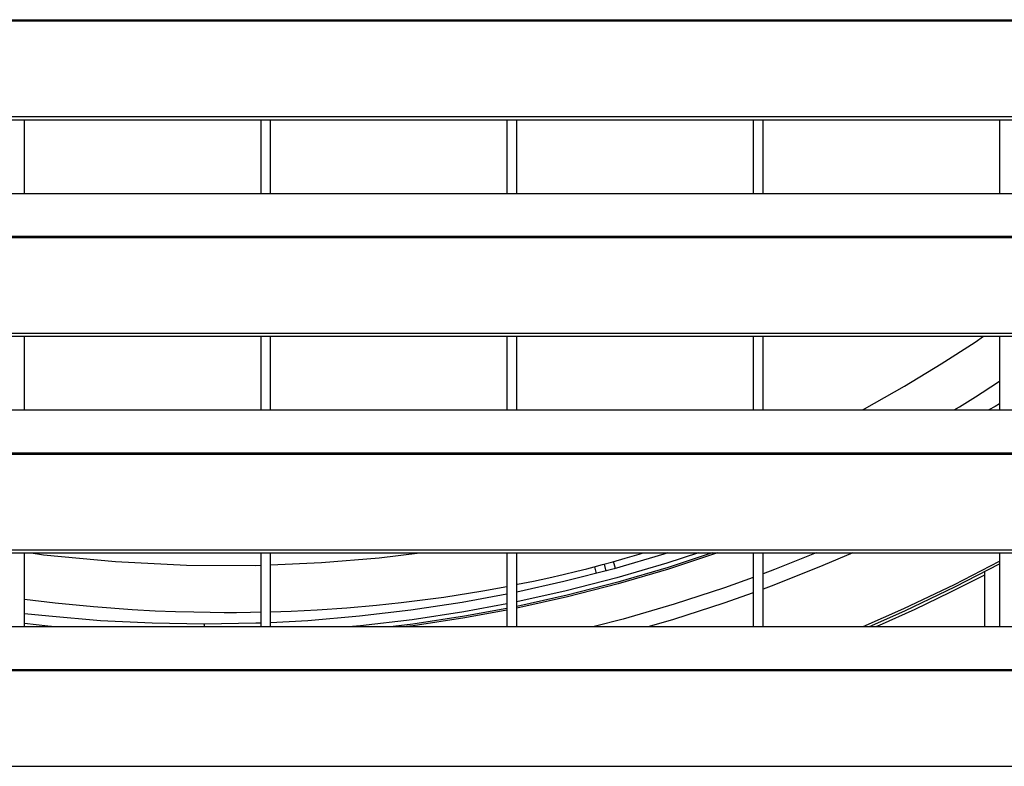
# Model space of a CAD drawing. Header units: millimetres. Extents: x 0 to 39025, y -31299 to 8400.
# Tile 14 of 256: x 6990 to 7190, y -24957 to -24806. Entities that reach past the tile are written whole.
import ezdxf

# ---------------------------------------------------------------- set-up
doc = ezdxf.new("R2010")
doc.units = ezdxf.units.MM

# ---------------------------------------------------------------- blocks, each defined once
blk = doc.blocks.new('*U53')
at = {"lineweight": 25}
for points in [[(16.21, 480.78), (16.21, 480.78), (1133.33, 480.78), (1133.33, 480.78)], [(16.21, 480.56), (16.21, 480.56), (1133.33, 480.56), (1133.33, 480.56)], [(7.21, 461.13), (7.21, 461.13), (1142.79, 461.13), (1142.79, 461.13)], [(7.21, 460.48), (7.21, 460.48), (1142.79, 460.48), (1142.79, 460.48)], [(387, 445.52), (387, 445.52), (387, 460.48), (387, 460.48)], [(435, 460.48), (435, 460.48), (435, 445.52), (435, 445.52)], [(437, 445.52), (437, 445.52), (437, 460.48), (437, 460.48)], [(485, 460.48), (485, 460.48), (485, 445.52), (485, 445.52)], [(487, 445.52), (487, 445.52), (487, 460.48), (487, 460.48)], [(534.99, 460.48), (534.99, 460.48), (534.99, 445.52), (534.99, 445.52)], [(537, 445.52), (537, 445.52), (537, 460.48), (537, 460.48)], [(585, 460.48), (585, 460.48), (585, 445.52), (585, 445.52)], [(247, 445.52), (247, 445.52), (818, 445.52), (818, 445.52)], [(16.21, 436.81), (16.21, 436.81), (1133.33, 436.81), (1133.33, 436.81)], [(16.21, 436.59), (16.21, 436.59), (1133.33, 436.59), (1133.33, 436.59)], [(7.21, 417.16), (7.21, 417.16), (1142.79, 417.16), (1142.79, 417.16)], [(7.21, 416.51), (7.21, 416.51), (1142.79, 416.51), (1142.79, 416.51)], [(387, 401.55), (387, 401.55), (387, 416.51), (387, 416.51)], [(435, 416.51), (435, 416.51), (435, 401.55), (435, 401.55)], [(437, 401.55), (437, 401.55), (437, 416.51), (437, 416.51)], [(485, 416.51), (485, 416.51), (485, 401.55), (485, 401.55)], [(487, 401.55), (487, 401.55), (487, 416.51), (487, 416.51)], [(534.99, 416.51), (534.99, 416.51), (534.99, 401.55), (534.99, 401.55)], [(537, 401.55), (537, 401.55), (537, 416.51), (537, 416.51)], [(585, 416.51), (585, 416.51), (585, 401.55), (585, 401.55)], [(247, 401.55), (247, 401.55), (818, 401.55), (818, 401.55)], [(16.21, 392.83), (16.21, 392.83), (1133.33, 392.83), (1133.33, 392.83)], [(16.21, 392.61), (16.21, 392.61), (1133.33, 392.61), (1133.33, 392.61)], [(7.21, 373.19), (7.21, 373.19), (1142.79, 373.19), (1142.79, 373.19)], [(7.21, 372.53), (7.21, 372.53), (1142.79, 372.53), (1142.79, 372.53)], [(387, 357.57), (387, 357.57), (387, 372.53), (387, 372.53)], [(435, 372.53), (435, 372.53), (435, 357.57), (435, 357.57)], [(437, 357.57), (437, 357.57), (437, 372.53), (437, 372.53)], [(485, 372.53), (485, 372.53), (485, 357.57), (485, 357.57)], [(487, 357.57), (487, 357.57), (487, 372.53), (487, 372.53)], [(534.99, 372.53), (534.99, 372.53), (534.99, 357.57), (534.99, 357.57)], [(537, 357.57), (537, 357.57), (537, 372.53), (537, 372.53)], [(585, 372.53), (585, 372.53), (585, 357.57), (585, 357.57)], [(504.71, 370.25), (504.71, 370.25), (505.08, 368.86), (505.08, 368.86)], [(507.01, 369.39), (507.01, 369.39), (506.64, 370.78), (506.64, 370.78)], [(502.77, 369.74), (502.77, 369.74), (503.15, 368.35), (503.15, 368.35)], [(582, 368.71), (582, 368.71), (582, 357.57), (582, 357.57)], [(247, 357.57), (247, 357.57), (818, 357.57), (818, 357.57)], [(16.21, 348.87), (16.21, 348.87), (1133.33, 348.87), (1133.33, 348.87)], [(16.21, 348.65), (16.21, 348.65), (1133.33, 348.65), (1133.33, 348.65)], [(7.21, 329.21), (7.21, 329.21), (1142.79, 329.21), (1142.79, 329.21)]]:
    blk.add_open_spline(points, degree=3, dxfattribs=at)
for points, knots in [([(557.19, 401.55), (557.19, 401.55), (557.62, 401.77), (557.62, 401.77), (557.62, 401.77), (565.73, 406.36), (565.73, 406.36), (565.73, 406.36), (573.19, 410.89), (573.19, 410.89), (573.19, 410.89), (580.11, 415.35), (580.11, 415.35), (580.11, 415.35), (581.8, 416.51), (581.8, 416.51)], [0, 0, 0, 0, 1, 1, 1, 2, 2, 2, 3, 3, 3, 4, 4, 4, 5, 5, 5, 5]), ([(580.13, 404.22), (580.13, 404.22), (581.49, 405.07), (581.49, 405.07), (581.49, 405.07), (585, 407.38), (585, 407.38)], [0, 0, 0, 0, 1, 1, 1, 2, 2, 2, 2]), ([(575.85, 401.55), (575.85, 401.55), (576.89, 402.17), (576.89, 402.17), (576.89, 402.17), (580.13, 404.22), (580.13, 404.22)], [0, 0, 0, 0, 1, 1, 1, 2, 2, 2, 2]), ([(585, 402.81), (585, 402.81), (584.13, 402.29), (584.13, 402.29), (584.13, 402.29), (582.87, 401.55), (582.87, 401.55)], [0, 0, 0, 0, 1, 1, 1, 2, 2, 2, 2]), ([(388.36, 372.53), (388.36, 372.53), (390.89, 372.17), (390.89, 372.17), (390.89, 372.17), (405.51, 370.77), (405.51, 370.77), (405.51, 370.77), (419.92, 370.06), (419.92, 370.06), (419.92, 370.06), (433.94, 370.01), (433.94, 370.01), (433.94, 370.01), (435, 370.06), (435, 370.06)], [0, 0, 0, 0, 1, 1, 1, 2, 2, 2, 3, 3, 3, 4, 4, 4, 5, 5, 5, 5]), ([(437, 370.13), (437, 370.13), (447.31, 370.56), (447.31, 370.56), (447.31, 370.56), (459.08, 371.53), (459.08, 371.53), (459.08, 371.53), (467.29, 372.53), (467.29, 372.53)], [0, 0, 0, 0, 1, 1, 1, 2, 2, 2, 3, 3, 3, 3]), ([(517.65, 372.53), (517.65, 372.53), (516.88, 372.3), (516.88, 372.3), (516.88, 372.3), (506.77, 369.32), (506.77, 369.32), (506.77, 369.32), (496.57, 366.7), (496.57, 366.7), (496.57, 366.7), (487, 364.57), (487, 364.57)], [0, 0, 0, 0, 1, 1, 1, 2, 2, 2, 3, 3, 3, 4, 4, 4, 4]), ([(487, 366.12), (487, 366.12), (487.17, 366.16), (487.17, 366.16), (487.17, 366.16), (490.42, 366.82), (490.42, 366.82), (490.42, 366.82), (493.51, 367.5), (493.51, 367.5), (493.51, 367.5), (496.42, 368.17), (496.42, 368.17), (496.42, 368.17), (499.18, 368.83), (499.18, 368.83), (499.18, 368.83), (501.19, 369.33), (501.19, 369.33), (501.19, 369.33), (502.69, 369.71), (502.69, 369.71), (502.69, 369.71), (504.38, 370.16), (504.38, 370.16), (504.38, 370.16), (506.5, 370.74), (506.5, 370.74), (506.5, 370.74), (509.01, 371.45), (509.01, 371.45), (509.01, 371.45), (511.88, 372.3), (511.88, 372.3), (511.88, 372.3), (512.66, 372.53), (512.66, 372.53)], [0, 0, 0, 0, 1, 1, 1, 2, 2, 2, 3, 3, 3, 4, 4, 4, 5, 5, 5, 6, 6, 6, 7, 7, 7, 8, 8, 8, 9, 9, 9, 10, 10, 10, 11, 11, 11, 12, 12, 12, 12]), ([(527.73, 372.53), (527.73, 372.53), (517.82, 369.26), (517.82, 369.26), (517.82, 369.26), (507.61, 366.26), (507.61, 366.26), (507.61, 366.26), (497.3, 363.61), (497.3, 363.61), (497.3, 363.61), (487, 361.33), (487, 361.33)], [0, 0, 0, 0, 1, 1, 1, 2, 2, 2, 3, 3, 3, 4, 4, 4, 4]), ([(526.7, 372.53), (526.7, 372.53), (517.72, 369.59), (517.72, 369.59), (517.72, 369.59), (507.52, 366.59), (507.52, 366.59), (507.52, 366.59), (497.22, 363.94), (497.22, 363.94), (497.22, 363.94), (487, 361.67), (487, 361.67)], [0, 0, 0, 0, 1, 1, 1, 2, 2, 2, 3, 3, 3, 4, 4, 4, 4]), ([(523.92, 372.53), (523.92, 372.53), (517.45, 370.44), (517.45, 370.44), (517.45, 370.44), (507.29, 367.45), (507.29, 367.45), (507.29, 367.45), (497.01, 364.81), (497.01, 364.81), (497.01, 364.81), (487, 362.58), (487, 362.58)], [0, 0, 0, 0, 1, 1, 1, 2, 2, 2, 3, 3, 3, 4, 4, 4, 4]), ([(555.21, 372.53), (555.21, 372.53), (549.17, 369.95), (549.17, 369.95), (549.17, 369.95), (539.17, 365.98), (539.17, 365.98), (539.17, 365.98), (537, 365.16), (537, 365.16)], [0, 0, 0, 0, 1, 1, 1, 2, 2, 2, 3, 3, 3, 3]), ([(547.81, 372.53), (547.81, 372.53), (539.31, 369.14), (539.31, 369.14), (539.31, 369.14), (537, 368.27), (537, 368.27)], [0, 0, 0, 0, 1, 1, 1, 2, 2, 2, 2]), ([(557.31, 357.57), (557.31, 357.57), (565.62, 361.25), (565.62, 361.25), (565.62, 361.25), (575.86, 366.14), (575.86, 366.14), (575.86, 366.14), (585, 370.87), (585, 370.87)], [0, 0, 0, 0, 1, 1, 1, 2, 2, 2, 3, 3, 3, 3]), ([(558.59, 357.57), (558.59, 357.57), (565.83, 360.79), (565.83, 360.79), (565.83, 360.79), (576.08, 365.69), (576.08, 365.69), (576.08, 365.69), (585, 370.3), (585, 370.3)], [0, 0, 0, 0, 1, 1, 1, 2, 2, 2, 3, 3, 3, 3]), ([(582, 368.05), (582, 368.05), (574.94, 364.47), (574.94, 364.47), (574.94, 364.47), (567.8, 361.05), (567.8, 361.05), (567.8, 361.05), (560.59, 357.8), (560.59, 357.8), (560.59, 357.8), (560.07, 357.57), (560.07, 357.57)], [0, 0, 0, 0, 1, 1, 1, 2, 2, 2, 3, 3, 3, 4, 4, 4, 4]), ([(534.99, 367.53), (534.99, 367.53), (529.18, 365.46), (529.18, 365.46), (529.18, 365.46), (518.95, 362.12), (518.95, 362.12), (518.95, 362.12), (508.61, 359.11), (508.61, 359.11), (508.61, 359.11), (502.73, 357.57), (502.73, 357.57)], [0, 0, 0, 0, 1, 1, 1, 2, 2, 2, 3, 3, 3, 4, 4, 4, 4]), ([(437, 360.58), (437, 360.58), (441.17, 360.72), (441.17, 360.72), (441.17, 360.72), (446.48, 360.98), (446.48, 360.98), (446.48, 360.98), (452.51, 361.39), (452.51, 361.39), (452.51, 361.39), (458.48, 361.91), (458.48, 361.91), (458.48, 361.91), (463.52, 362.45), (463.52, 362.45), (463.52, 362.45), (472.17, 363.57), (472.17, 363.57), (472.17, 363.57), (480.09, 364.83), (480.09, 364.83), (480.09, 364.83), (485, 365.75), (485, 365.75)], [0, 0, 0, 0, 1, 1, 1, 2, 2, 2, 3, 3, 3, 4, 4, 4, 5, 5, 5, 6, 6, 6, 7, 7, 7, 8, 8, 8, 8]), ([(485, 364.16), (485, 364.16), (475.93, 362.48), (475.93, 362.48), (475.93, 362.48), (465.51, 360.89), (465.51, 360.89), (465.51, 360.89), (455.05, 359.66), (455.05, 359.66), (455.05, 359.66), (444.55, 358.78), (444.55, 358.78), (444.55, 358.78), (437, 358.36), (437, 358.36)], [0, 0, 0, 0, 1, 1, 1, 2, 2, 2, 3, 3, 3, 4, 4, 4, 5, 5, 5, 5]), ([(534.99, 364.43), (534.99, 364.43), (529.05, 362.34), (529.05, 362.34), (529.05, 362.34), (518.82, 359.04), (518.82, 359.04), (518.82, 359.04), (513.9, 357.57), (513.9, 357.57)], [0, 0, 0, 0, 1, 1, 1, 2, 2, 2, 3, 3, 3, 3]), ([(387, 363.14), (387, 363.14), (393.25, 362.39), (393.25, 362.39), (393.25, 362.39), (401.02, 361.64), (401.02, 361.64), (401.02, 361.64), (408.92, 361.06), (408.92, 361.06), (408.92, 361.06), (413.53, 360.81), (413.53, 360.81), (413.53, 360.81), (417.68, 360.64), (417.68, 360.64), (417.68, 360.64), (421.4, 360.55), (421.4, 360.55), (421.4, 360.55), (424.7, 360.49), (424.7, 360.49), (424.7, 360.49), (427.57, 360.47), (427.57, 360.47), (427.57, 360.47), (430.06, 360.47), (430.06, 360.47), (430.06, 360.47), (432.9, 360.5), (432.9, 360.5), (432.9, 360.5), (435, 360.54), (435, 360.54)], [0, 0, 0, 0, 1, 1, 1, 2, 2, 2, 3, 3, 3, 4, 4, 4, 5, 5, 5, 6, 6, 6, 7, 7, 7, 8, 8, 8, 9, 9, 9, 10, 10, 10, 11, 11, 11, 11]), ([(485, 362.18), (485, 362.18), (476.25, 360.57), (476.25, 360.57), (476.25, 360.57), (465.77, 358.97), (465.77, 358.97), (465.77, 358.97), (455.24, 357.73), (455.24, 357.73), (455.24, 357.73), (453.66, 357.57), (453.66, 357.57)], [0, 0, 0, 0, 1, 1, 1, 2, 2, 2, 3, 3, 3, 4, 4, 4, 4]), ([(423.5, 358.07), (423.5, 358.07), (412.96, 358.25), (412.96, 358.25), (412.96, 358.25), (402.44, 358.78), (402.44, 358.78), (402.44, 358.78), (391.94, 359.66), (391.94, 359.66), (391.94, 359.66), (387, 360.2), (387, 360.2)], [0, 0, 0, 0, 1, 1, 1, 2, 2, 2, 3, 3, 3, 4, 4, 4, 4]), ([(485, 361.27), (485, 361.27), (476.4, 359.69), (476.4, 359.69), (476.4, 359.69), (465.89, 358.08), (465.89, 358.08), (465.89, 358.08), (461.89, 357.57), (461.89, 357.57)], [0, 0, 0, 0, 1, 1, 1, 2, 2, 2, 3, 3, 3, 3]), ([(485, 360.92), (485, 360.92), (476.45, 359.35), (476.45, 359.35), (476.45, 359.35), (465.93, 357.75), (465.93, 357.75), (465.93, 357.75), (464.61, 357.57), (464.61, 357.57)], [0, 0, 0, 0, 1, 1, 1, 2, 2, 2, 3, 3, 3, 3]), ([(387, 358.25), (387, 358.25), (391.75, 357.73), (391.75, 357.73), (391.75, 357.73), (393.34, 357.57), (393.34, 357.57)], [0, 0, 0, 0, 1, 1, 1, 2, 2, 2, 2]), ([(435, 358.28), (435, 358.28), (434.03, 358.25), (434.03, 358.25), (434.03, 358.25), (423.5, 358.07), (423.5, 358.07)], [0, 0, 0, 0, 1, 1, 1, 2, 2, 2, 2]), ([(423.5, 358.01), (423.5, 358.01), (423.5, 358.06), (423.5, 358.06), (423.5, 358.06), (423.5, 357.57), (423.5, 357.57)], [0, 0, 0, 0, 1, 1, 1, 2, 2, 2, 2])]:
    blk.add_open_spline(points, degree=3, knots=knots, dxfattribs=at)

msp = doc.modelspace()

# ---------------------------------------------------------------- block references
at = {"color": 1}
msp.add_blockref('*U53', (6603.64, -25286.44), dxfattribs=at)

doc.saveas('drawing.dxf')
